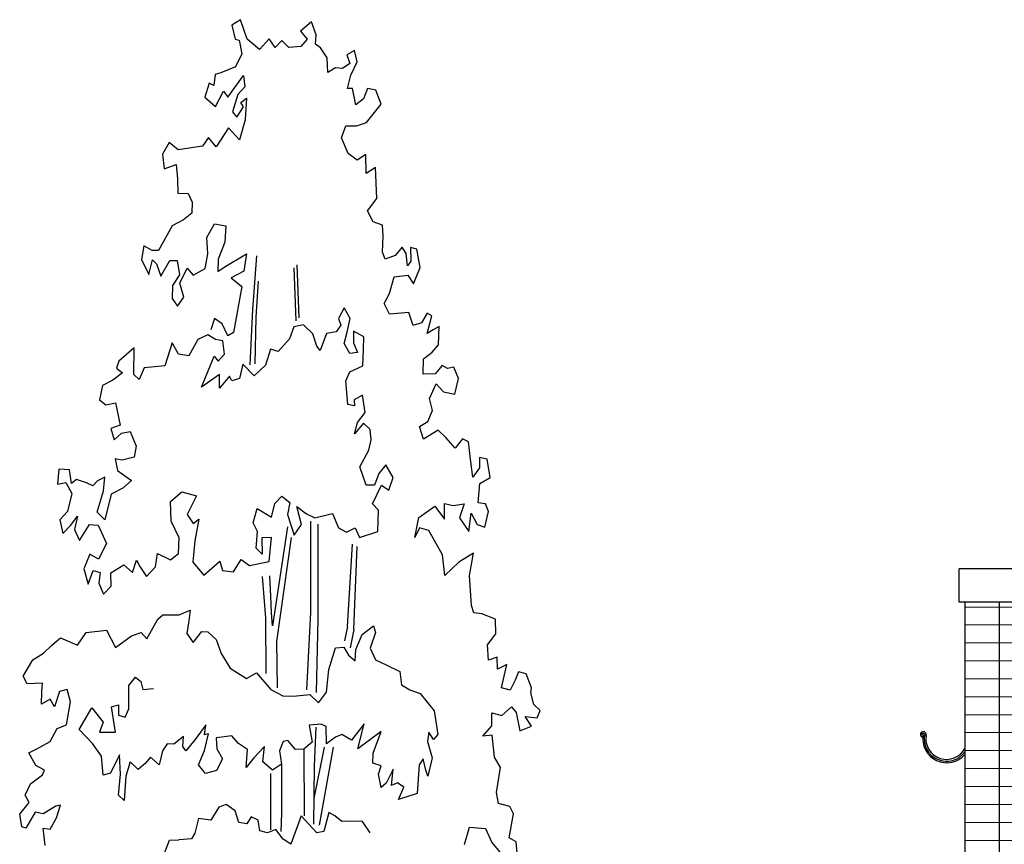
# Model space of a CAD drawing. Extents: x -73 to 359, y -4 to 85.
# Tile 150 of 151: x 347.41 to 350.84, y 1.1 to 3.97. Entities that reach past the tile are written whole.
import ezdxf

# ---------------------------------------------------------------- set-up
doc = ezdxf.new("R2010")
doc.units = 0
doc.header["$MEASUREMENT"] = 0
doc.linetypes.add('Strichlinie', pattern=[0.005644, 0.002822, -0.002822])
for name, color, linetype in [('Ansicht_West Garagen_3_P_ZE_SYMBOL', 7, 'Continuous'), ('Ansicht_West Garagen_3_R_NT_DACH', 7, 'Continuous'), ('Ansicht_West Garagen_3_R_TR_HIDDEN', 7, 'Continuous'), ('Ansicht_West Garagen_3_Schraffuren', 7, 'Continuous')]:
    doc.layers.add(name, color=color, linetype=linetype)

msp = doc.modelspace()

# ---------------------------------------------------------------- hatches: boundary and pattern name
at = {"layer": 'Ansicht_West Garagen_3_Schraffuren', "linetype": 'Continuous', "lineweight": 18, "ltscale": 1000}
h = msp.add_hatch(dxfattribs=at)
h.set_pattern_fill('MW_Verband__Läufer__DF_0003', color=9, style=0, pattern_type=2)
h.set_pattern_definition([(0, (355.69491, -1.012166), (0, 0.0625), []), (90, (355.6949, -1.01217), (-0.25, 0), [0.0625, -0.0625]), (90, (355.8199, -0.94967), (-0.25, 0), [0.0625, -0.0625])])
h.paths.add_polyline_path([(356.9299, -1.0122), (356.9299, 1.9423), (350.6999, 1.9423), (350.6999, -1.0122)], flags=0)

# ---------------------------------------------------------------- linework, layer by layer
at = {"layer": 'Ansicht_West Garagen_3_P_ZE_SYMBOL', "linetype": 'Continuous', "ltscale": 1000}
for p, q in [((348.176, 3.9708), (348.1457, 3.9518)), ((348.1457, 3.9518), (348.1579, 3.9035)), ((348.1991, 3.9035), (348.176, 3.9708)), ((348.4235, 3.9639), (348.3853, 3.9307)), ((348.4401, 3.9185), (348.4235, 3.9639)), ((348.3853, 3.9307), (348.4082, 3.9035)), ((348.4377, 3.8854), (348.4401, 3.9185)), ((348.1579, 3.9035), (348.1714, 3.8999)), ((348.1714, 3.8999), (348.1808, 3.852)), ((348.2429, 3.8665), (348.1991, 3.9035)), ((348.2757, 3.9041), (348.2429, 3.8665)), ((348.2969, 3.8738), (348.2757, 3.9041)), ((348.3198, 3.8979), (348.2969, 3.8738)), ((348.3449, 3.8737), (348.3198, 3.8979)), ((348.3871, 3.878), (348.3449, 3.8737)), ((348.4082, 3.9035), (348.3871, 3.878)), ((348.4555, 3.8732), (348.4377, 3.8854)), ((348.1808, 3.852), (348.1594, 3.8067)), ((348.4788, 3.8377), (348.4555, 3.8732)), ((348.573, 3.8641), (348.5471, 3.849)), ((348.5471, 3.849), (348.5578, 3.8188)), ((348.5823, 3.8245), (348.573, 3.8641)), ((348.481, 3.7864), (348.4788, 3.8377)), ((348.5578, 3.8188), (348.5318, 3.8006)), ((348.5602, 3.7779), (348.5823, 3.8245)), ((348.0876, 3.7796), (348.0837, 3.742)), ((348.1081, 3.7856), (348.0876, 3.7796)), ((348.1594, 3.8067), (348.1081, 3.7856)), ((348.132, 3.7009), (348.1869, 3.7765)), ((348.1869, 3.7765), (348.1915, 3.7371)), ((348.5069, 3.8029), (348.481, 3.7864)), ((348.5318, 3.8006), (348.5069, 3.8029)), ((348.5486, 3.7311), (348.5602, 3.7779)), ((348.067, 3.7496), (348.0525, 3.7014)), ((348.0837, 3.742), (348.067, 3.7496)), ((348.0887, 3.6685), (348.1167, 3.722)), ((348.1167, 3.722), (348.132, 3.7009)), ((348.1671, 3.7099), (348.1488, 3.6495)), ((348.1915, 3.7371), (348.1671, 3.7099)), ((348.5669, 3.7311), (348.5486, 3.7311)), ((348.5783, 3.6738), (348.5669, 3.7311)), ((348.6188, 3.7311), (348.6051, 3.6948)), ((348.6478, 3.725), (348.6188, 3.7311)), ((348.6661, 3.6767), (348.6478, 3.725)), ((348.0525, 3.7014), (348.0887, 3.6685)), ((348.1778, 3.6827), (348.1976, 3.6978)), ((348.1869, 3.6676), (348.1778, 3.6827)), ((348.1976, 3.6978), (348.1925, 3.6224)), ((348.6051, 3.6948), (348.5783, 3.6738)), ((348.6152, 3.6133), (348.6661, 3.6767)), ((348.1488, 3.6495), (348.164, 3.6313)), ((348.164, 3.6313), (348.1869, 3.6676)), ((348.1925, 3.6224), (348.1732, 3.5527)), ((348.5805, 3.6014), (348.6152, 3.6133)), ((348.1346, 3.594), (348.0919, 3.5278)), ((348.1732, 3.5527), (348.1346, 3.594)), ((348.5287, 3.5593), (348.5436, 3.6008)), ((348.5436, 3.6008), (348.5805, 3.6014)), ((347.9276, 3.5435), (347.9047, 3.5029)), ((347.9595, 3.5178), (347.9276, 3.5435)), ((348.0645, 3.5611), (348.044, 3.5303)), ((348.0919, 3.5278), (348.0645, 3.5611)), ((348.5517, 3.5043), (348.5287, 3.5593)), ((347.9047, 3.5029), (347.9107, 3.4516)), ((348.044, 3.5303), (347.9595, 3.5178)), ((348.5831, 3.4822), (348.5517, 3.5043)), ((348.6127, 3.5013), (348.5831, 3.4822)), ((348.6139, 3.4354), (348.6127, 3.5013)), ((347.9107, 3.4516), (347.9526, 3.4665)), ((347.9526, 3.4665), (347.9564, 3.4168)), ((348.6463, 3.4559), (348.6139, 3.4354)), ((348.6511, 3.3478), (348.6463, 3.4559)), ((347.9564, 3.4168), (347.9578, 3.367)), ((347.9578, 3.367), (347.9943, 3.3653)), ((347.9943, 3.3653), (348.0084, 3.335)), ((348.0084, 3.335), (348.0065, 3.2974)), ((348.6183, 3.3057), (348.6511, 3.3478)), ((348.0065, 3.2974), (347.9783, 3.2734)), ((348.638, 3.2664), (348.6183, 3.3057)), ((347.9783, 3.2734), (347.9387, 3.2525)), ((348.0596, 3.2128), (348.0856, 3.2595)), ((348.0856, 3.2595), (348.1255, 3.2525)), ((348.6715, 3.2557), (348.638, 3.2664)), ((347.9387, 3.2525), (347.8907, 3.1667)), ((348.1255, 3.2525), (348.122, 3.196)), ((348.6738, 3.2165), (348.6715, 3.2557)), ((348.0626, 3.1555), (348.0596, 3.2128)), ((348.122, 3.196), (348.0984, 3.1373)), ((348.6707, 3.1608), (348.6738, 3.2165)), ((347.839, 3.1838), (347.8313, 3.1354)), ((347.8686, 3.1668), (347.839, 3.1838)), ((347.8907, 3.1667), (347.8686, 3.1668)), ((348.6798, 3.1366), (348.6707, 3.1608)), ((348.7399, 3.1786), (348.7148, 3.15)), ((348.7531, 3.1566), (348.7399, 3.1786)), ((348.7577, 3.1142), (348.7531, 3.1566)), ((348.7912, 3.1717), (348.7688, 3.177)), ((348.7688, 3.177), (348.7699, 3.1294)), ((348.8023, 3.1075), (348.7912, 3.1717)), ((347.8313, 3.1354), (347.8573, 3.084)), ((347.8573, 3.084), (347.8693, 3.1351)), ((347.8693, 3.1351), (347.8832, 3.1203)), ((347.8985, 3.078), (347.9302, 3.1319)), ((347.9302, 3.1319), (347.9561, 3.1318)), ((347.9561, 3.1318), (347.9636, 3.082)), ((348.0527, 3.1043), (348.0626, 3.1555)), ((348.0984, 3.1373), (348.0976, 3.0936)), ((348.1197, 3.1085), (348.1973, 3.155)), ((348.1973, 3.155), (348.1874, 3.0947)), ((348.2193, 2.9621), (348.2333, 3.1484)), ((348.7148, 3.15), (348.6798, 3.1366)), ((348.7699, 3.1294), (348.7577, 3.1142)), ((347.8832, 3.1203), (347.8985, 3.078)), ((347.9651, 3.0533), (347.9903, 3.106)), ((347.9903, 3.106), (348.0114, 3.081)), ((348.0114, 3.081), (348.0527, 3.1043)), ((348.0976, 3.0936), (348.1197, 3.1085)), ((348.1874, 3.0947), (348.1442, 3.0719)), ((348.3702, 2.9224), (348.3635, 3.1064)), ((348.381, 2.9331), (348.3743, 3.1171)), ((348.779, 3.0507), (348.8023, 3.1075)), ((347.9636, 3.082), (347.9397, 3.0447)), ((347.9795, 3.005), (347.9651, 3.0533)), ((348.1442, 3.0719), (348.1808, 3.0417)), ((348.2315, 2.9345), (348.2392, 3.0602)), ((348.6949, 3.0174), (348.7119, 3.0749)), ((348.7119, 3.0749), (348.7592, 3.081)), ((348.7592, 3.081), (348.779, 3.0507)), ((347.9397, 3.0447), (347.9388, 2.9999)), ((348.1808, 3.0417), (348.1518, 2.8814)), ((347.9388, 2.9999), (347.9563, 2.9735)), ((347.9563, 2.9735), (347.9795, 3.005)), ((348.6773, 2.9828), (348.6949, 3.0174)), ((348.2106, 2.7688), (348.2193, 2.9621)), ((348.5378, 2.9676), (348.5174, 2.9304)), ((348.5583, 2.9304), (348.5378, 2.9676)), ((348.6951, 2.9449), (348.6773, 2.9828)), ((348.7625, 2.9508), (348.6951, 2.9449)), ((348.7775, 2.9056), (348.7625, 2.9508)), ((348.0862, 2.9298), (348.0725, 2.8905)), ((348.1121, 2.9116), (348.0862, 2.9298)), ((348.228, 2.7723), (348.2315, 2.9345)), ((348.5174, 2.9304), (348.5259, 2.9068)), ((348.548, 2.8831), (348.5583, 2.9304)), ((348.8265, 2.9491), (348.8065, 2.9147)), ((348.8264, 2.8784), (348.8424, 2.94)), ((348.8424, 2.94), (348.8265, 2.9491)), ((348.132, 2.8693), (348.1121, 2.9116)), ((348.3626, 2.9011), (348.347, 2.8589)), ((348.3957, 2.9085), (348.3626, 2.9011)), ((348.4284, 2.8767), (348.3957, 2.9085)), ((348.5091, 2.8839), (348.476, 2.878)), ((348.5259, 2.9068), (348.5091, 2.8839)), ((348.5378, 2.8426), (348.548, 2.8831)), ((348.606, 2.8663), (348.5702, 2.8865)), ((348.5702, 2.8865), (348.5702, 2.846)), ((348.8065, 2.9147), (348.7775, 2.9056)), ((348.8477, 2.8905), (348.8264, 2.8784)), ((348.8683, 2.9022), (348.8477, 2.8905)), ((348.8659, 2.8389), (348.8683, 2.9022)), ((348.0278, 2.8567), (347.9961, 2.7999)), ((348.0631, 2.8735), (348.0278, 2.8567)), ((348.089, 2.8569), (348.0631, 2.8735)), ((348.115, 2.8527), (348.089, 2.8569)), ((348.1201, 2.8055), (348.115, 2.8527)), ((348.1518, 2.8814), (348.132, 2.8693)), ((348.347, 2.8589), (348.3077, 2.8156)), ((348.4421, 2.8344), (348.4284, 2.8767)), ((348.476, 2.878), (348.4543, 2.819)), ((348.6043, 2.8223), (348.606, 2.8663)), ((347.8059, 2.8278), (347.7529, 2.7812)), ((347.805, 2.7358), (347.8059, 2.8278)), ((347.9383, 2.8454), (347.9123, 2.7656)), ((347.9603, 2.8061), (347.9383, 2.8454)), ((348.2807, 2.823), (348.2639, 2.7672)), ((348.3077, 2.8156), (348.2807, 2.823)), ((348.4543, 2.819), (348.4421, 2.8344)), ((348.5577, 2.8084), (348.5378, 2.8426)), ((348.5702, 2.846), (348.5838, 2.8122)), ((348.6026, 2.7649), (348.6043, 2.8223)), ((348.8141, 2.7893), (348.8438, 2.8133)), ((348.8438, 2.8133), (348.8659, 2.8389)), ((347.7529, 2.7812), (347.7449, 2.7571)), ((347.9961, 2.7999), (347.9603, 2.8061)), ((348.04, 2.6906), (348.0844, 2.7996)), ((348.0844, 2.7996), (348.098, 2.7818)), ((348.098, 2.7818), (348.1201, 2.8055)), ((348.5838, 2.8122), (348.5577, 2.8084)), ((348.8126, 2.7365), (348.8141, 2.7893)), ((347.7449, 2.7571), (347.7655, 2.7413)), ((347.8405, 2.7582), (347.8233, 2.7176)), ((347.9123, 2.7656), (347.8405, 2.7582)), ((348.1849, 2.7717), (348.1726, 2.7208)), ((348.2236, 2.7305), (348.1849, 2.7717)), ((348.2639, 2.7672), (348.2236, 2.7305)), ((348.5432, 2.7134), (348.5569, 2.745)), ((348.5569, 2.745), (348.6026, 2.7649)), ((348.8788, 2.7664), (348.8544, 2.7379)), ((348.8978, 2.7558), (348.8788, 2.7664)), ((348.9194, 2.7605), (348.8978, 2.7558)), ((348.9358, 2.721), (348.9194, 2.7605)), ((347.7312, 2.715), (347.6956, 2.6974)), ((347.7655, 2.7413), (347.7312, 2.715)), ((347.8233, 2.7176), (347.805, 2.7358)), ((348.1033, 2.7347), (348.04, 2.6906)), ((348.1031, 2.6872), (348.1033, 2.7347)), ((348.1376, 2.7293), (348.1031, 2.6872)), ((348.1467, 2.7134), (348.1376, 2.7293)), ((348.1726, 2.7208), (348.1467, 2.7134)), ((348.5499, 2.6305), (348.5432, 2.7134)), ((348.8544, 2.7379), (348.8126, 2.7365)), ((348.9228, 2.6668), (348.9358, 2.721)), ((347.6956, 2.6974), (347.6854, 2.6467)), ((348.8345, 2.652), (348.8584, 2.703)), ((348.8584, 2.703), (348.8833, 2.6744)), ((347.6854, 2.6467), (347.7075, 2.6291)), ((348.6009, 2.6636), (348.5719, 2.6467)), ((348.5719, 2.6467), (348.5739, 2.6259)), ((348.6111, 2.6028), (348.6009, 2.6636)), ((348.8447, 2.6093), (348.8345, 2.652)), ((348.8833, 2.6744), (348.9228, 2.6668)), ((347.7075, 2.6291), (347.741, 2.6365)), ((347.741, 2.6365), (347.757, 2.5589)), ((348.5739, 2.6259), (348.5499, 2.6305)), ((348.8291, 2.5721), (348.8447, 2.6093)), ((348.5841, 2.5685), (348.6111, 2.6028)), ((347.757, 2.5589), (347.7242, 2.5476)), ((347.7242, 2.5476), (347.7365, 2.5082)), ((348.5736, 2.5285), (348.5841, 2.5685)), ((348.6054, 2.5662), (348.5736, 2.5285)), ((348.6282, 2.5442), (348.6054, 2.5662)), ((348.632, 2.508), (348.6282, 2.5442)), ((348.8002, 2.5541), (348.8291, 2.5721)), ((348.8141, 2.5095), (348.8002, 2.5541)), ((348.8649, 2.5418), (348.8141, 2.5095)), ((348.8915, 2.5161), (348.8649, 2.5418)), ((347.7365, 2.5082), (347.7615, 2.5309)), ((347.7615, 2.5309), (347.7919, 2.5368)), ((347.7919, 2.5368), (347.8124, 2.4855)), ((348.6236, 2.4719), (348.632, 2.508)), ((348.9242, 2.4783), (348.8915, 2.5161)), ((348.9493, 2.5114), (348.9242, 2.4783)), ((348.971, 2.5007), (348.9493, 2.5114)), ((347.8124, 2.4855), (347.8063, 2.4471)), ((348.5924, 2.4136), (348.6236, 2.4719)), ((348.9774, 2.4399), (348.971, 2.5007)), ((347.7636, 2.4374), (347.7401, 2.442)), ((347.7401, 2.442), (347.7476, 2.4013)), ((347.8063, 2.4471), (347.7636, 2.4374)), ((348.9857, 2.3778), (348.9774, 2.4399)), ((349.0095, 2.446), (349.0093, 2.4101)), ((349.0354, 2.4399), (349.0095, 2.446)), ((349.0461, 2.3764), (349.0354, 2.4399)), ((347.5437, 2.4058), (347.5391, 2.3538)), ((347.581, 2.4034), (347.5437, 2.4058)), ((347.5878, 2.3551), (347.581, 2.4034)), ((347.7476, 2.4013), (347.7962, 2.3663)), ((348.614, 2.3498), (348.5924, 2.4136)), ((348.6827, 2.4204), (348.6585, 2.3903)), ((348.7083, 2.3764), (348.6827, 2.4204)), ((349.0093, 2.4101), (348.9857, 2.3778)), ((347.6053, 2.3697), (347.5878, 2.3551)), ((347.6403, 2.358), (347.6053, 2.3697)), ((347.7042, 2.3773), (347.6776, 2.3654)), ((347.6989, 2.3306), (347.7042, 2.3773)), ((348.6585, 2.3903), (348.6435, 2.3494)), ((348.693, 2.3325), (348.7083, 2.3764)), ((349.0104, 2.3558), (349.0461, 2.3764)), ((347.5391, 2.3538), (347.5677, 2.3596)), ((347.5677, 2.3596), (347.5885, 2.3205)), ((347.6616, 2.3473), (347.6403, 2.358)), ((347.6776, 2.3654), (347.6616, 2.3473)), ((347.7666, 2.3394), (347.7263, 2.319)), ((347.7962, 2.3663), (347.7666, 2.3394)), ((348.6435, 2.3494), (348.614, 2.3498)), ((348.6367, 2.2852), (348.6674, 2.3494)), ((348.6674, 2.3494), (348.693, 2.3325)), ((349.0049, 2.2887), (349.0104, 2.3558)), ((347.5885, 2.3205), (347.5732, 2.2587)), ((347.6775, 2.2553), (347.6989, 2.3306)), ((347.7263, 2.319), (347.7041, 2.2296)), ((347.9324, 2.2935), (347.9717, 2.3266)), ((347.9717, 2.3266), (348.0229, 2.3123)), ((348.0229, 2.3123), (347.9906, 2.2481)), ((348.2954, 2.2861), (348.3198, 2.3117)), ((348.3198, 2.3117), (348.3479, 2.289)), ((347.9343, 2.2244), (347.9324, 2.2935)), ((348.2208, 2.2186), (348.2343, 2.2684)), ((348.2343, 2.2684), (348.284, 2.2379)), ((348.284, 2.2379), (348.2954, 2.2861)), ((348.3479, 2.289), (348.34, 2.2481)), ((348.3893, 2.2134), (348.3724, 2.2751)), ((348.3724, 2.2751), (348.4065, 2.2495)), ((348.6576, 2.2622), (348.6367, 2.2852)), ((348.7974, 2.2373), (348.8538, 2.2766)), ((348.8538, 2.2766), (348.8867, 2.2311)), ((348.8867, 2.2311), (348.8874, 2.2857)), ((348.8874, 2.2857), (348.9171, 2.2793)), ((348.9171, 2.2793), (348.956, 2.2852)), ((348.956, 2.2852), (348.9392, 2.2355)), ((349.0298, 2.2849), (349.0049, 2.2887)), ((349.0404, 2.2577), (349.0298, 2.2849)), ((347.5732, 2.2587), (347.5473, 2.2286)), ((347.5848, 2.2109), (347.6087, 2.2413)), ((347.6087, 2.2413), (347.5983, 2.1953)), ((347.7041, 2.2296), (347.6775, 2.2553)), ((347.9906, 2.2481), (348.0115, 2.2163)), ((348.0115, 2.2163), (348.0315, 2.2312)), ((348.0315, 2.2312), (348.0175, 2.156)), ((348.34, 2.2481), (348.3638, 2.1758)), ((348.4065, 2.2495), (348.4354, 2.2359)), ((348.4354, 2.2359), (348.4969, 2.2515)), ((348.4969, 2.2515), (348.5175, 2.2009)), ((348.6553, 2.1883), (348.6576, 2.2622)), ((348.7836, 2.1678), (348.7974, 2.2373)), ((348.9392, 2.2355), (348.9713, 2.189)), ((348.9713, 2.189), (348.9805, 2.2525)), ((348.9805, 2.2525), (349.0003, 2.2131)), ((349.0274, 2.2035), (349.0404, 2.2577)), ((347.5473, 2.2286), (347.5572, 2.1819)), ((347.5572, 2.1819), (347.5848, 2.2109)), ((347.615, 2.1575), (347.65, 2.2132)), ((347.65, 2.2132), (347.6803, 2.2109)), ((347.6803, 2.2109), (347.7092, 2.1467)), ((347.9628, 2.1668), (347.9343, 2.2244)), ((348.2352, 2.1884), (348.2208, 2.2186)), ((348.34, 2.2042), (348.2882, 1.8595)), ((348.3638, 2.1758), (348.3893, 2.2134)), ((348.4202, 2.2244), (348.4202, 1.9069)), ((348.446, 2.214), (348.4457, 1.8833)), ((348.5175, 2.2009), (348.5457, 2.1857)), ((348.5457, 2.1857), (348.5754, 2.2007)), ((348.5754, 2.2007), (348.5913, 2.1674)), ((348.8004, 2.201), (348.7836, 2.1678)), ((348.8325, 2.192), (348.8004, 2.201)), ((349.0003, 2.2131), (349.0274, 2.2035)), ((347.5983, 2.1953), (347.615, 2.1575)), ((347.96, 2.1117), (347.9628, 2.1668)), ((348.2309, 2.1299), (348.2352, 2.1884)), ((348.2838, 2.167), (348.2508, 2.1664)), ((348.2508, 2.1664), (348.2514, 2.1096)), ((348.2762, 2.0842), (348.2838, 2.167)), ((348.3025, 1.8056), (348.3537, 2.167)), ((348.5913, 2.1674), (348.6553, 2.1883)), ((348.8804, 2.1068), (348.8325, 2.192)), ((347.7092, 2.1467), (347.6819, 2.0924)), ((348.0175, 2.156), (348.0099, 2.0822)), ((348.2514, 2.1096), (348.2309, 2.1299)), ((348.5486, 1.8576), (348.5666, 2.1441)), ((348.5712, 1.8477), (348.5833, 2.1358)), ((347.6513, 2.1096), (347.6308, 2.0589)), ((347.6819, 2.0924), (347.6513, 2.1096)), ((347.8797, 2.0657), (347.8874, 2.1113)), ((347.8874, 2.1113), (347.933, 2.09)), ((347.933, 2.09), (347.96, 2.1117)), ((348.8887, 2.0351), (348.8804, 2.1068)), ((348.9881, 2.1134), (348.9367, 2.0817)), ((348.974, 2.0348), (348.9881, 2.1134)), ((347.6308, 2.0589), (347.6462, 2.0049)), ((347.7249, 2.0441), (347.7694, 2.0725)), ((347.7694, 2.0725), (347.8006, 2.0453)), ((347.8006, 2.0453), (347.8135, 2.0889)), ((347.8135, 2.0889), (347.8257, 2.0663)), ((347.8257, 2.0663), (347.8485, 2.0315)), ((347.8485, 2.0315), (347.8797, 2.0657)), ((348.0099, 2.0822), (348.0486, 2.0368)), ((348.0486, 2.0368), (348.1042, 2.0848)), ((348.1042, 2.0848), (348.1141, 2.0531)), ((348.1524, 2.048), (348.1788, 2.0906)), ((348.1788, 2.0906), (348.2081, 2.0701)), ((348.2081, 2.0701), (348.2762, 2.0842)), ((348.9367, 2.0817), (348.8887, 2.0351)), ((347.6462, 2.0049), (347.6632, 2.0522)), ((347.6632, 2.0522), (347.6871, 2.0454)), ((347.6871, 2.0454), (347.6826, 2.008)), ((347.7263, 1.9981), (347.7249, 2.0441)), ((348.1141, 2.0531), (348.1524, 2.048)), ((348.2518, 2.0315), (348.2631, 1.8882)), ((348.2822, 1.9635), (348.2784, 2.0344)), ((348.9815, 1.9307), (348.974, 2.0348)), ((347.6826, 2.008), (347.6989, 1.9702)), ((347.6989, 1.9702), (347.7263, 1.9981)), ((348.2844, 1.9047), (348.2822, 1.9635)), ((348.9898, 1.9051), (348.9815, 1.9307)), ((347.8879, 1.8836), (347.9054, 1.8986)), ((347.9054, 1.8986), (347.9625, 1.8984)), ((347.9625, 1.8984), (348.0006, 1.9148)), ((348.0006, 1.9148), (347.9967, 1.8771)), ((348.2631, 1.8882), (348.265, 1.6941)), ((348.2882, 1.8595), (348.2844, 1.9047)), ((348.4202, 1.9069), (348.4063, 1.6375)), ((349.0171, 1.9017), (348.9898, 1.9051)), ((349.0651, 1.8837), (349.0171, 1.9017)), ((347.8498, 1.8144), (347.8879, 1.8836)), ((347.9967, 1.8771), (347.9891, 1.8335)), ((348.4457, 1.8833), (348.4394, 1.6281)), ((348.5486, 1.8576), (348.5386, 1.808)), ((348.6001, 1.8296), (348.6397, 1.8596)), ((348.6397, 1.8596), (348.6466, 1.837)), ((349.0659, 1.8324), (349.0651, 1.8837)), ((347.5195, 1.793), (347.5492, 1.8185)), ((347.5492, 1.8185), (347.6085, 1.7927)), ((347.6085, 1.7927), (347.639, 1.8363)), ((347.639, 1.8363), (347.7098, 1.8451)), ((347.7098, 1.8451), (347.7409, 1.7846)), ((347.7409, 1.7846), (347.7965, 1.8251)), ((347.7965, 1.8251), (347.83, 1.8371)), ((347.83, 1.8371), (347.8498, 1.8144)), ((347.9891, 1.8335), (348.0119, 1.8017)), ((348.0119, 1.8017), (348.0416, 1.8408)), ((348.0416, 1.8408), (348.0629, 1.8392)), ((348.0629, 1.8392), (348.091, 1.812)), ((348.5712, 1.8477), (348.5587, 1.7832)), ((348.578, 1.777), (348.6001, 1.8296)), ((348.6466, 1.837), (348.6282, 1.782)), ((349.0368, 1.7936), (349.0659, 1.8324)), ((347.4902, 1.7652), (347.5195, 1.793)), ((348.091, 1.812), (348.1085, 1.7636)), ((348.3052, 1.6435), (348.3025, 1.8056)), ((348.5073, 1.7833), (348.5362, 1.7862)), ((348.5362, 1.7862), (348.5529, 1.7574)), ((349.0399, 1.7405), (349.0368, 1.7936)), ((347.4525, 1.742), (347.4902, 1.7652)), ((348.1085, 1.7636), (348.1404, 1.7123)), ((348.4844, 1.7079), (348.5073, 1.7833)), ((348.5529, 1.7574), (348.5757, 1.7378)), ((348.5757, 1.7378), (348.578, 1.777)), ((348.6282, 1.782), (348.6472, 1.742)), ((349.0703, 1.751), (349.0399, 1.7405)), ((349.0718, 1.7088), (349.0703, 1.751)), ((347.4197, 1.6848), (347.4525, 1.742)), ((348.6472, 1.742), (348.6837, 1.7238)), ((348.6837, 1.7238), (348.7309, 1.701)), ((349.1046, 1.7252), (349.0718, 1.7088)), ((349.0862, 1.6439), (349.1046, 1.7252)), ((347.4326, 1.6576), (347.4197, 1.6848)), ((348.1404, 1.7123), (348.1974, 1.6771)), ((348.1974, 1.6771), (348.2325, 1.6968)), ((348.2325, 1.6968), (348.2819, 1.6378)), ((348.4755, 1.6288), (348.4844, 1.7079)), ((348.7309, 1.701), (348.7377, 1.6542)), ((349.1449, 1.6994), (349.1327, 1.6708)), ((349.1713, 1.693), (349.1449, 1.6994)), ((349.1905, 1.6435), (349.1713, 1.693)), ((347.4863, 1.6604), (347.4326, 1.6576)), ((347.4844, 1.6318), (347.4863, 1.6604)), ((347.7875, 1.6523), (347.8108, 1.6807)), ((347.7875, 1.5707), (347.7875, 1.6523)), ((347.8108, 1.6807), (347.8287, 1.6665)), ((347.8287, 1.6665), (347.8358, 1.6381)), ((348.7377, 1.6542), (348.7658, 1.6375)), ((349.1327, 1.6708), (349.1155, 1.6362)), ((347.4828, 1.5866), (347.4844, 1.6318)), ((347.5459, 1.631), (347.528, 1.5778)), ((347.5727, 1.6381), (347.5459, 1.631)), ((347.584, 1.5952), (347.5727, 1.6381)), ((347.8358, 1.6381), (347.8734, 1.6416)), ((348.2819, 1.6378), (348.3237, 1.6166)), ((348.3237, 1.6166), (348.3602, 1.6149)), ((348.3602, 1.6149), (348.4184, 1.6207)), ((348.4184, 1.6207), (348.4477, 1.592)), ((348.4477, 1.592), (348.4755, 1.6288)), ((348.7658, 1.6375), (348.8024, 1.6239)), ((348.8024, 1.6239), (348.8507, 1.5636)), ((349.1155, 1.6362), (349.0862, 1.6439)), ((349.1882, 1.6269), (349.1905, 1.6435)), ((349.1988, 1.5861), (349.1882, 1.6269)), ((347.5132, 1.6046), (347.4828, 1.5866)), ((347.528, 1.5778), (347.5132, 1.6046)), ((347.5702, 1.5154), (347.584, 1.5952)), ((347.7267, 1.5778), (347.7517, 1.5849)), ((347.7517, 1.5849), (347.7517, 1.5494)), ((349.2208, 1.5649), (349.1988, 1.5861)), ((347.6144, 1.4986), (347.6586, 1.5743)), ((347.6586, 1.5743), (347.698, 1.5246)), ((347.741, 1.4891), (347.7267, 1.5778)), ((347.7517, 1.5494), (347.775, 1.5423)), ((347.775, 1.5423), (347.7875, 1.5707)), ((348.8507, 1.5636), (348.8633, 1.4821)), ((349.0519, 1.5113), (349.0519, 1.5565)), ((349.0519, 1.5565), (349.0869, 1.5474)), ((349.0869, 1.5474), (349.1204, 1.5774)), ((349.1204, 1.5774), (349.1371, 1.5577)), ((349.1371, 1.5577), (349.1492, 1.4944)), ((349.1904, 1.5108), (349.1683, 1.544)), ((349.1683, 1.544), (349.2102, 1.5394)), ((349.2102, 1.5394), (349.2208, 1.5649)), ((347.5375, 1.5019), (347.5702, 1.5154)), ((347.698, 1.5246), (347.6855, 1.4891)), ((348.0557, 1.5151), (348.0184, 1.4639)), ((348.0504, 1.4804), (348.0557, 1.5151)), ((348.4575, 1.5181), (348.4158, 1.514)), ((348.4158, 1.514), (348.4263, 1.4549)), ((348.475, 1.509), (348.4575, 1.5181)), ((348.6074, 1.519), (348.5633, 1.4619)), ((348.5853, 1.4316), (348.6074, 1.519)), ((349.0202, 1.4753), (349.0519, 1.5113)), ((349.1492, 1.4944), (349.1904, 1.5108)), ((347.5137, 1.4572), (347.5375, 1.5019)), ((347.6604, 1.4501), (347.6144, 1.4986)), ((347.6855, 1.4891), (347.741, 1.4891)), ((348.0648, 1.4834), (348.0504, 1.4804)), ((348.0507, 1.4261), (348.0648, 1.4834)), ((348.1466, 1.477), (348.0918, 1.4704)), ((348.1694, 1.4498), (348.1466, 1.477)), ((348.4385, 1.5076), (348.4329, 1.3713)), ((348.4765, 1.4486), (348.475, 1.509)), ((348.5298, 1.4816), (348.5077, 1.4726)), ((348.5633, 1.4619), (348.5298, 1.4816)), ((348.6668, 1.4916), (348.5853, 1.4316)), ((348.6386, 1.4164), (348.6668, 1.4916)), ((348.8328, 1.4891), (348.8275, 1.4572)), ((348.8489, 1.4643), (348.8328, 1.4891)), ((348.8633, 1.4821), (348.8489, 1.4643)), ((349.0526, 1.4796), (349.0202, 1.4753)), ((349.0609, 1.4027), (349.0526, 1.4796)), ((347.4663, 1.4321), (347.5137, 1.4572)), ((347.6919, 1.4064), (347.6604, 1.4501)), ((347.9206, 1.4485), (347.9046, 1.4252)), ((347.9442, 1.4476), (347.9206, 1.4485)), ((347.9777, 1.4746), (347.9442, 1.4476)), ((347.975, 1.44), (347.9777, 1.4746)), ((348.0184, 1.4639), (347.9856, 1.4249)), ((348.0918, 1.4704), (348.0937, 1.432)), ((348.201, 1.4289), (348.1694, 1.4498)), ((348.3251, 1.4567), (348.3121, 1.4251)), ((348.3411, 1.4612), (348.3251, 1.4567)), ((348.3677, 1.4294), (348.3411, 1.4612)), ((348.4263, 1.4549), (348.3973, 1.4308)), ((348.5077, 1.4726), (348.4765, 1.4486)), ((348.8275, 1.4572), (348.8436, 1.4005)), ((347.4385, 1.4182), (347.4663, 1.4321)), ((347.4636, 1.374), (347.4385, 1.4182)), ((347.7553, 1.4111), (347.723, 1.3474)), ((347.7584, 1.3437), (347.7553, 1.4111)), ((347.9046, 1.4252), (347.8935, 1.3754)), ((347.9856, 1.4249), (347.975, 1.44)), ((348.0305, 1.3764), (348.0507, 1.4261)), ((348.0937, 1.432), (348.1138, 1.3972)), ((348.1964, 1.3668), (348.201, 1.4289)), ((348.26, 1.4395), (348.2223, 1.3998)), ((348.2547, 1.3863), (348.26, 1.4395)), ((348.3121, 1.4251), (348.3189, 1.3784)), ((348.3973, 1.4308), (348.3677, 1.4294)), ((348.3973, 1.4308), (348.3979, 1.1986)), ((348.4677, 1.4375), (348.4314, 1.2591)), ((348.4994, 1.4375), (348.4499, 1.1661)), ((348.6378, 1.3817), (348.6386, 1.4164)), ((347.4932, 1.3573), (347.4636, 1.374)), ((347.6979, 1.34), (347.6919, 1.4064)), ((347.7923, 1.3864), (347.777, 1.3367)), ((347.8197, 1.3591), (347.7923, 1.3864)), ((347.8448, 1.3801), (347.8197, 1.3591)), ((347.8623, 1.4027), (347.8448, 1.3801)), ((347.8935, 1.3754), (347.8623, 1.4027)), ((348.0541, 1.3462), (348.0305, 1.3764)), ((348.1138, 1.3972), (348.0929, 1.3558)), ((348.2223, 1.3998), (348.1964, 1.3668)), ((348.2877, 1.3574), (348.2547, 1.3863)), ((348.3189, 1.3784), (348.2877, 1.3574)), ((348.3189, 1.3784), (348.3195, 1.208)), ((348.6667, 1.3725), (348.6378, 1.3817)), ((348.6574, 1.3437), (348.6667, 1.3725)), ((348.7988, 1.3757), (348.7917, 1.2764)), ((348.8131, 1.3969), (348.7988, 1.3757)), ((348.8221, 1.3579), (348.8131, 1.3969)), ((348.8436, 1.4005), (348.8292, 1.3366)), ((349.0821, 1.3665), (349.0609, 1.4027)), ((347.4445, 1.3093), (347.4864, 1.3408)), ((347.4864, 1.3408), (347.4932, 1.3573)), ((347.723, 1.3474), (347.6979, 1.34)), ((347.7511, 1.2704), (347.7584, 1.3437)), ((348.0929, 1.3558), (348.0541, 1.3462)), ((348.2808, 1.3453), (348.2814, 1.1493)), ((348.4329, 1.3713), (348.4302, 1.1695)), ((348.6666, 1.2971), (348.6574, 1.3437)), ((348.7077, 1.3603), (348.6841, 1.3122)), ((348.7024, 1.3045), (348.7077, 1.3603)), ((348.8292, 1.3366), (348.8221, 1.3579)), ((349.0684, 1.279), (349.0821, 1.3665)), ((347.4262, 1.2701), (347.4445, 1.3093)), ((347.777, 1.3367), (347.7714, 1.2515)), ((348.6841, 1.3122), (348.6666, 1.2971)), ((348.7229, 1.3135), (348.7024, 1.3045)), ((348.7451, 1.2976), (348.7229, 1.3135)), ((347.4398, 1.2445), (347.4262, 1.2701)), ((347.7714, 1.2515), (347.7511, 1.2704)), ((348.7272, 1.2551), (348.7451, 1.2976)), ((348.7917, 1.2764), (348.7272, 1.2551)), ((349.0752, 1.2413), (349.0684, 1.279)), ((347.4071, 1.2039), (347.4398, 1.2445)), ((347.5494, 1.235), (347.5334, 1.2321)), ((347.5349, 1.1913), (347.5494, 1.235)), ((348.1262, 1.2374), (348.1004, 1.2284)), ((348.1574, 1.2161), (348.1262, 1.2374)), ((349.1147, 1.2306), (349.0752, 1.2413)), ((347.4147, 1.1601), (347.4071, 1.2039)), ((347.4611, 1.2112), (347.4283, 1.1555)), ((347.4885, 1.2051), (347.4611, 1.2112)), ((347.5334, 1.2321), (347.4885, 1.2051)), ((348.1004, 1.2284), (348.0729, 1.1833)), ((348.1711, 1.1754), (348.1574, 1.2161)), ((348.3195, 1.208), (348.3164, 1.1432)), ((348.4839, 1.2104), (348.4663, 1.1441)), ((348.5052, 1.1982), (348.4839, 1.2104)), ((349.1124, 1.1221), (349.1269, 1.2049)), ((349.1269, 1.2049), (349.1147, 1.2306)), ((347.5137, 1.1522), (347.5349, 1.1913)), ((348.0303, 1.1895), (348.0173, 1.1383)), ((348.0729, 1.1833), (348.0303, 1.1895)), ((348.1985, 1.1707), (348.1711, 1.1754)), ((348.2137, 1.1948), (348.1985, 1.1707)), ((348.2381, 1.1827), (348.2137, 1.1948)), ((348.2433, 1.1464), (348.2381, 1.1827)), ((348.388, 1.1987), (348.3514, 1.0993)), ((348.4427, 1.1389), (348.388, 1.1987)), ((348.5295, 1.1785), (348.5052, 1.1982)), ((348.5599, 1.1799), (348.5295, 1.1785)), ((348.601, 1.1783), (348.5599, 1.1799)), ((348.6276, 1.139), (348.601, 1.1783)), ((347.4283, 1.1555), (347.4147, 1.1601)), ((347.4958, 1.0955), (347.4886, 1.1558)), ((347.4886, 1.1558), (347.5137, 1.1522)), ((348.0173, 1.1383), (348.0051, 1.1187)), ((348.27, 1.1388), (348.2433, 1.1464)), ((348.2989, 1.1508), (348.27, 1.1388)), ((348.3247, 1.1175), (348.2989, 1.1508)), ((348.4663, 1.1441), (348.4427, 1.1389)), ((348.9571, 1.0985), (348.9739, 1.1588)), ((348.9739, 1.1588), (349.0294, 1.154)), ((349.0294, 1.154), (349.0522, 1.1057)), ((347.911, 1.0686), (347.9287, 1.1138)), ((347.9287, 1.1138), (347.961, 1.1143)), ((348.0051, 1.1187), (347.961, 1.1143)), ((348.3514, 1.0993), (348.3247, 1.1175)), ((349.0522, 1.1057), (349.1191, 1.024)), ((349.1362, 1.1073), (349.1124, 1.1221)), ((349.1397, 1.0692), (349.1362, 1.1073))]:
    msp.add_line(p, q, dxfattribs=at)
at = {"layer": 'Ansicht_West Garagen_3_R_NT_DACH', "linetype": 'Continuous', "ltscale": 1000}
for p, q in [((356.9508, 2.0585), (350.68, 2.0585)), ((350.68, 1.9423), (350.68, 2.0585)), ((356.9508, 1.9423), (350.68, 1.9423)), ((350.5501, 1.4851), (350.5502, 1.4813)), ((350.5501, 1.4851), (350.5502, 1.4813)), ((350.5553, 1.4849), (350.5501, 1.4851)), ((350.5553, 1.4849), (350.5501, 1.4851)), ((350.5502, 1.4813), (350.5545, 1.4808)), ((350.5502, 1.4813), (350.5545, 1.4808)), ((350.5528, 1.4719), (350.5521, 1.4759)), ((350.5602, 1.4831), (350.5553, 1.4849)), ((350.5648, 1.4776), (350.5651, 1.4824)), ((350.6379, 1.3831), (350.6352, 1.3831))]:
    msp.add_line(p, q, dxfattribs=at)
for centre, radius, start, end in [((350.5554, 1.4818), 0.0102, 170.0172, 254.897), ((350.5554, 1.4818), 0.0102, 170.0172, 254.897), ((350.5551, 1.481), 0.0101, 8.0729, 165.0527), ((350.5551, 1.481), 0.0101, 8.0729, 165.0527), ((350.6366, 1.4664), 0.0833, 170.065, 319.4658), ((350.6365, 1.4665), 0.0782, 167.746, 324.1912), ((350.6362, 1.4669), 0.0721, 171.4392, 332.0839)]:
    msp.add_arc(centre, radius, start, end, dxfattribs=at)
at = {"layer": 'Ansicht_West Garagen_3_R_TR_HIDDEN', "linetype": 'Continuous', "ltscale": 1000}
msp.add_line((350.6999, 1.9423), (350.6999, -1.0122), dxfattribs=at)
at = {"layer": 'Ansicht_West Garagen_3_R_TR_HIDDEN', "linetype": 'Strichlinie', "ltscale": 1000}
msp.add_line((350.8199, 1.9423), (350.8199, -1.0122), dxfattribs=at)
at = {"layer": 'Ansicht_West Garagen_3_Schraffuren', "color": 255, "linetype": 'Continuous', "lineweight": 18, "ltscale": 1000}
for p, q in [((356.9299, 1.9423), (350.6999, 1.9423)), ((350.6999, 1.9423), (350.6999, -1.0122))]:
    msp.add_line(p, q, dxfattribs=at)

doc.saveas('drawing.dxf')
